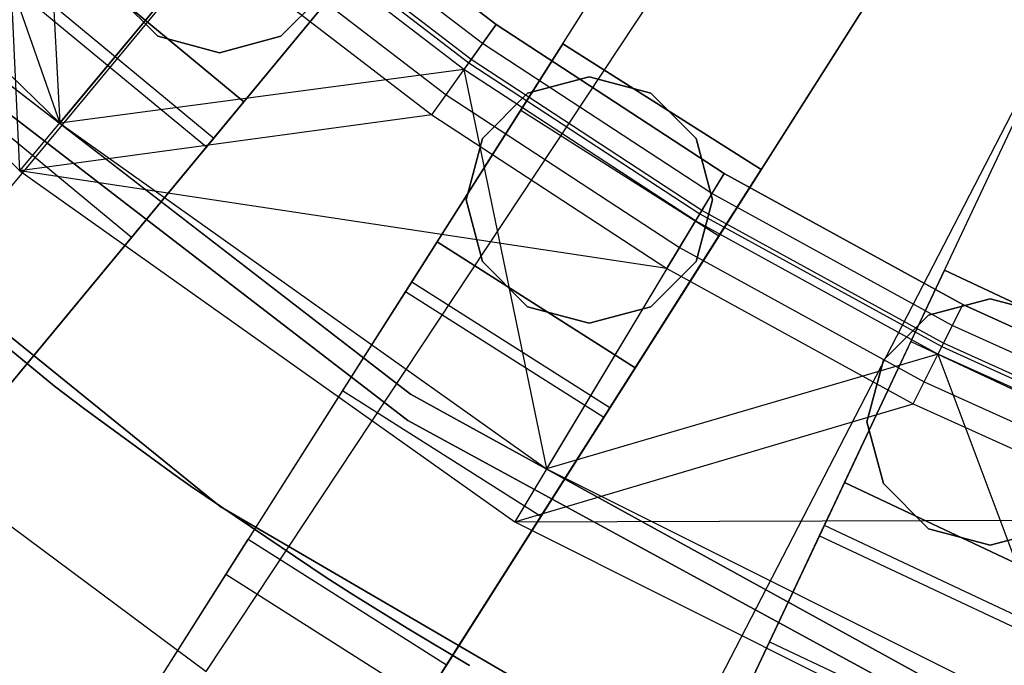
# Model space of a CAD drawing. Extents: x 0 to 27.3, y 0 to 27.3.
# Tile 14 of 117: x 11.492 to 12.331, y 10.614 to 11.164. Entities that reach past the tile are written whole.
import ezdxf

# ---------------------------------------------------------------- set-up
doc = ezdxf.new("R2010")
doc.units = 0
doc.header["$LTSCALE"] = 2.54
doc.layers.get('0').update_dxf_attribs({"color": 13, "linetype": 'CONTINUOUS'})

# ---------------------------------------------------------------- blocks, each defined once
blk = doc.blocks.new('SPUMPKIN_S_PM_STL_1')
at = {"color": 0}
for p, q in [((17.37955, 10.98448, 223.37859), (18.03275, 11.77088, 223.16753)), ((17.37955, 10.98448, 223.37859), (18.03275, 11.77088, 223.16753)), ((17.38933, 11.7349, 91.03712), (17.56976, 11.21762, 90.32087)), ((17.38933, 11.7349, 91.03712), (17.56976, 11.21762, 90.32087)), ((17.69445, 10.75053, 223.37859), (18.25879, 11.60294, 223.16753)), ((17.69445, 10.75053, 223.37859), (18.25879, 11.60294, 223.16753)), ((17.20482, 11.57188, 90.32087), (17.56976, 11.21762, 90.32087)), ((17.20482, 11.57188, 90.32087), (17.56976, 11.21762, 90.32087)), ((17.55199, 11.56442, 91.03712), (17.56976, 11.21762, 90.32087)), ((17.55199, 11.56442, 91.03712), (17.56976, 11.21762, 90.32087)), ((17.98904, 11.55307, 90.12559), (16.40143, 9.63398, 89.4154)), ((17.98904, 11.55307, 90.12559), (16.40143, 9.63398, 89.4154)), ((17.1652, 11.53688, 90.32087), (17.53595, 11.17697, 90.32087)), ((17.1652, 11.53688, 90.32087), (17.53595, 11.17697, 90.32087)), ((17.53595, 11.17697, 90.32087), (17.51906, 11.53049, 91.05338)), ((17.53595, 11.17697, 90.32087), (17.51906, 11.53049, 91.05338)), ((16.3661, 9.59127, 89.60804), (17.96318, 11.52181, 90.32142)), ((16.3661, 9.59127, 89.60804), (17.96318, 11.52181, 90.32142)), ((16.77712, 9.36108, 89.41542), (18.11166, 11.46398, 90.12559)), ((16.77712, 9.36108, 89.41542), (18.11166, 11.46398, 90.12559)), ((18.03279, 10.55199, 223.37859), (18.50167, 11.46043, 223.16753)), ((18.03279, 10.55199, 223.37859), (18.50167, 11.46043, 223.16753)), ((17.75747, 11.44324, 91.12087), (17.94138, 11.30179, 91.12087)), ((17.75747, 11.44324, 91.12087), (17.94138, 11.30179, 91.12087)), ((17.94138, 11.30179, 91.07087), (17.75747, 11.44324, 91.07087)), ((17.94138, 11.30179, 91.07087), (17.75747, 11.44324, 91.07087)), ((16.74742, 9.31428, 89.60806), (18.08991, 11.4297, 90.32142)), ((16.74742, 9.31428, 89.60806), (18.08991, 11.4297, 90.32142)), ((17.92976, 11.28542, 91.06666), (17.74463, 11.4278, 91.06666)), ((17.92976, 11.28542, 91.06666), (17.74463, 11.4278, 91.06666)), ((17.92009, 11.2718, 91.05474), (17.73395, 11.41497, 91.05474)), ((17.92009, 11.2718, 91.05474), (17.73395, 11.41497, 91.05474)), ((17.72723, 11.40689, 91.03712), (17.56976, 11.21762, 90.32087)), ((17.72723, 11.40689, 91.03712), (17.56976, 11.21762, 90.32087)), ((17.91401, 11.26324, 91.03712), (17.72723, 11.40689, 91.03712)), ((17.91401, 11.26324, 91.03712), (17.72723, 11.40689, 91.03712)), ((17.73179, 11.41237, 91.11245), (17.91813, 11.26905, 91.11245)), ((17.73179, 11.41237, 91.11245), (17.91813, 11.26905, 91.11245)), ((17.85415, 11.39002, 34.19554), (17.72667, 11.23592, 34.19554)), ((17.85415, 11.39002, 34.19554), (17.72667, 11.23592, 34.19554)), ((17.71043, 11.3867, 91.08861), (17.8988, 11.24182, 91.08861)), ((17.71043, 11.3867, 91.08861), (17.8988, 11.24182, 91.08861)), ((17.53595, 11.17697, 90.32087), (17.69699, 11.37054, 91.05338)), ((17.53595, 11.17697, 90.32087), (17.69699, 11.37054, 91.05338)), ((17.72667, 11.23592, 34.19554), (17.57256, 11.3634, 34.19554)), ((17.57256, 11.3634, 34.49554), (17.72667, 11.23592, 34.49554)), ((17.72667, 11.23592, 34.19554), (17.57256, 11.3634, 34.19554)), ((17.57256, 11.3634, 34.49554), (17.72667, 11.23592, 34.49554)), ((17.69699, 11.37054, 91.05338), (17.88664, 11.22468, 91.05338)), ((17.69699, 11.37054, 91.05338), (17.88664, 11.22468, 91.05338)), ((18.28053, 11.35681, 90.12559), (16.94599, 9.25392, 89.41542)), ((18.28053, 11.35681, 90.12559), (16.94599, 9.25392, 89.41542)), ((17.6948, 11.19739, 34.92856), (17.81145, 11.3384, 34.74554)), ((17.6948, 11.19739, 34.92856), (17.81145, 11.3384, 34.74554)), ((17.54695, 11.33243, 34.64554), (17.70105, 11.20495, 34.64554)), ((17.54695, 11.33243, 34.64554), (17.70105, 11.20495, 34.64554)), ((17.6148, 11.33007, 34.59554), (17.65323, 11.29164, 34.59554)), ((17.65323, 11.29164, 34.79554), (17.6148, 11.33007, 34.79554)), ((17.65323, 11.29164, 34.79554), (17.6148, 11.33007, 34.79554)), ((17.6148, 11.33007, 34.59554), (17.65323, 11.29164, 34.59554)), ((17.75824, 11.29164, 34.59554), (17.79667, 11.33007, 34.59554)), ((17.79667, 11.33007, 34.79554), (17.75824, 11.29164, 34.79554)), ((17.79667, 11.33007, 34.79554), (17.75824, 11.29164, 34.79554)), ((17.75824, 11.29164, 34.59554), (17.79667, 11.33007, 34.59554)), ((16.91629, 9.20711, 89.60806), (18.25879, 11.32257, 90.32142)), ((16.91629, 9.20711, 89.60806), (18.25879, 11.32257, 90.32142)), ((17.54069, 11.32487, 34.92856), (17.6948, 11.19739, 34.92856)), ((17.54069, 11.32487, 34.92856), (17.6948, 11.19739, 34.92856)), ((17.46483, 11.29809, 34.09554), (17.86852, 10.98672, 34.09554)), ((17.86852, 10.98672, 34.19554), (17.46483, 11.29809, 34.19554)), ((17.46483, 11.29809, 34.09554), (17.86852, 10.98672, 34.09554)), ((17.86852, 10.98672, 34.19554), (17.46483, 11.29809, 34.19554)), ((17.91813, 11.26905, 91.11245), (17.94138, 11.30179, 91.12087)), ((17.91813, 11.26905, 91.11245), (17.94138, 11.30179, 91.12087)), ((17.94138, 11.30179, 91.07087), (17.92976, 11.28542, 91.06666)), ((17.94138, 11.30179, 91.07087), (17.92976, 11.28542, 91.06666)), ((17.94138, 11.30179, 91.12087), (18.13557, 11.17484, 91.12087)), ((17.94138, 11.30179, 91.12087), (18.13557, 11.17484, 91.12087)), ((18.13557, 11.17484, 91.07087), (17.94138, 11.30179, 91.07087)), ((18.13557, 11.17484, 91.07087), (17.94138, 11.30179, 91.07087)), ((17.65323, 11.29164, 34.59554), (17.70573, 11.27757, 34.59554)), ((17.70573, 11.27757, 34.79554), (17.65323, 11.29164, 34.79554)), ((17.65323, 11.29164, 34.79554), (17.65323, 11.29164, 34.59554)), ((17.65323, 11.29164, 34.79554), (17.65323, 11.29164, 34.59554)), ((17.70573, 11.27757, 34.79554), (17.65323, 11.29164, 34.79554)), ((17.65323, 11.29164, 34.59554), (17.70573, 11.27757, 34.59554)), ((17.70573, 11.27757, 34.59554), (17.75824, 11.29164, 34.59554)), ((17.75824, 11.29164, 34.79554), (17.70573, 11.27757, 34.79554)), ((17.75824, 11.29164, 34.79554), (17.70573, 11.27757, 34.79554)), ((17.70573, 11.27757, 34.59554), (17.75824, 11.29164, 34.59554)), ((17.75824, 11.29164, 34.79554), (17.75824, 11.29164, 34.59554)), ((17.75824, 11.29164, 34.79554), (17.75824, 11.29164, 34.59554)), ((17.35293, 9.03029, 89.41544), (18.41335, 11.28379, 90.12559)), ((17.35293, 9.03029, 89.41544), (18.41335, 11.28379, 90.12559)), ((17.86623, 10.96433, 34.59554), (17.4496, 11.28489, 34.59554)), ((17.4496, 11.28489, 33.99554), (17.86623, 10.96433, 33.99554)), ((17.4496, 11.28489, 33.99554), (17.86623, 10.96433, 33.99554)), ((17.86623, 10.96433, 34.59554), (17.4496, 11.28489, 34.59554)), ((17.89111, 11.11644, 34.19554), (17.99827, 11.28531, 34.19554)), ((17.89111, 11.11644, 34.19554), (17.99827, 11.28531, 34.19554)), ((17.92976, 11.28542, 91.06666), (17.92009, 11.2718, 91.05474)), ((17.92976, 11.28542, 91.06666), (17.92009, 11.2718, 91.05474)), ((18.12524, 11.15763, 91.06666), (17.92976, 11.28542, 91.06666)), ((18.12524, 11.15763, 91.06666), (17.92976, 11.28542, 91.06666)), ((17.99827, 11.28531, 34.49554), (17.96238, 11.22875, 34.74554)), ((17.99827, 11.28531, 34.49554), (17.96238, 11.22875, 34.74554)), ((17.99827, 11.28531, 34.19554), (18.16714, 11.17814, 34.19554)), ((18.16714, 11.17814, 34.49554), (17.99827, 11.28531, 34.49554)), ((17.99827, 11.28531, 34.19554), (18.16714, 11.17814, 34.19554)), ((17.99827, 11.28531, 34.19554), (17.99827, 11.28531, 34.49554)), ((18.16714, 11.17814, 34.49554), (17.99827, 11.28531, 34.49554)), ((17.99827, 11.28531, 34.19554), (17.99827, 11.28531, 34.49554)), ((17.70573, 11.27757, 34.59554), (17.70573, 11.27757, 34.79554)), ((17.70573, 11.27757, 34.59554), (17.70573, 11.27757, 34.79554)), ((17.92009, 11.2718, 91.05474), (17.91401, 11.26324, 91.03712)), ((17.92009, 11.2718, 91.05474), (17.91401, 11.26324, 91.03712)), ((18.11664, 11.14331, 91.05474), (17.92009, 11.2718, 91.05474)), ((18.11664, 11.14331, 91.05474), (17.92009, 11.2718, 91.05474)), ((17.91401, 11.26324, 91.03712), (17.56976, 11.21762, 90.32087)), ((17.91401, 11.26324, 91.03712), (17.56976, 11.21762, 90.32087)), ((17.8988, 11.24182, 91.08861), (17.91813, 11.26905, 91.11245)), ((17.8988, 11.24182, 91.08861), (17.91813, 11.26905, 91.11245)), ((18.11124, 11.1343, 91.03712), (17.91401, 11.26324, 91.03712)), ((17.91401, 11.26324, 91.03712), (17.9845, 10.92321, 90.32087)), ((18.11124, 11.1343, 91.03712), (17.91401, 11.26324, 91.03712)), ((17.91401, 11.26324, 91.03712), (17.9845, 10.92321, 90.32087)), ((17.91813, 11.26905, 91.11245), (18.1149, 11.14041, 91.11245)), ((17.91813, 11.26905, 91.11245), (18.1149, 11.14041, 91.11245)), ((18.02083, 11.25715, 34.59554), (17.96832, 11.24308, 34.59554)), ((17.96832, 11.24308, 34.79554), (18.02083, 11.25715, 34.79554)), ((17.96832, 11.24308, 34.79554), (18.02083, 11.25715, 34.79554)), ((18.02083, 11.25715, 34.59554), (17.96832, 11.24308, 34.59554)), ((18.07332, 11.24308, 34.59554), (18.02083, 11.25715, 34.59554)), ((18.02083, 11.25715, 34.79554), (18.07332, 11.24308, 34.79554)), ((18.02083, 11.25715, 34.79554), (18.07332, 11.24308, 34.79554)), ((18.02083, 11.25715, 34.79554), (18.02083, 11.25715, 34.59554)), ((18.07332, 11.24308, 34.59554), (18.02083, 11.25715, 34.59554)), ((18.02083, 11.25715, 34.79554), (18.02083, 11.25715, 34.59554)), ((17.32933, 8.98014, 89.60809), (18.39606, 11.24706, 90.32142)), ((17.32933, 8.98014, 89.60809), (18.39606, 11.24706, 90.32142)), ((17.47695, 11.24782, 34.75535), (17.63105, 11.12034, 34.75535)), ((17.47695, 11.24782, 34.75535), (17.63105, 11.12034, 34.75535)), ((17.88664, 11.22468, 91.05338), (17.8988, 11.24182, 91.08861)), ((17.88664, 11.22468, 91.05338), (17.8988, 11.24182, 91.08861)), ((17.8988, 11.24182, 91.08861), (18.09771, 11.11178, 91.08861)), ((17.8988, 11.24182, 91.08861), (18.09771, 11.11178, 91.08861)), ((17.96832, 11.24308, 34.59554), (17.92989, 11.20465, 34.59554)), ((17.92989, 11.20465, 34.79554), (17.96832, 11.24308, 34.79554)), ((17.92989, 11.20465, 34.79554), (17.96832, 11.24308, 34.79554)), ((17.96832, 11.24308, 34.59554), (17.92989, 11.20465, 34.59554)), ((17.96832, 11.24308, 34.79554), (17.96832, 11.24308, 34.59554)), ((17.96832, 11.24308, 34.79554), (17.96832, 11.24308, 34.59554)), ((18.11176, 11.20465, 34.59554), (18.07332, 11.24308, 34.59554)), ((18.07332, 11.24308, 34.79554), (18.11176, 11.20465, 34.79554)), ((18.07332, 11.24308, 34.79554), (18.11176, 11.20465, 34.79554)), ((18.07332, 11.24308, 34.79554), (18.07332, 11.24308, 34.59554)), ((18.11176, 11.20465, 34.59554), (18.07332, 11.24308, 34.59554)), ((18.07332, 11.24308, 34.79554), (18.07332, 11.24308, 34.59554)), ((17.72667, 11.23592, 34.49554), (17.70105, 11.20495, 34.64554)), ((17.72667, 11.23592, 34.49554), (17.70105, 11.20495, 34.64554)), ((17.72667, 11.23592, 34.19554), (17.72667, 11.23592, 34.49554)), ((17.72667, 11.23592, 34.19554), (17.72667, 11.23592, 34.49554)), ((17.96238, 11.22875, 34.74554), (17.86432, 11.07423, 34.92856)), ((17.96238, 11.22875, 34.74554), (17.86432, 11.07423, 34.92856)), ((17.96238, 11.22875, 34.74554), (18.13125, 11.12158, 34.74554)), ((17.96238, 11.22875, 34.74554), (18.13125, 11.12158, 34.74554)), ((17.28999, 11.22814, 34.59554), (17.70641, 10.89091, 34.59554)), ((17.70641, 10.89091, 33.99554), (17.28999, 11.22814, 33.99554)), ((17.28999, 11.22814, 34.59554), (17.70641, 10.89091, 34.59554)), ((17.70641, 10.89091, 33.99554), (17.28999, 11.22814, 33.99554)), ((17.88664, 11.22468, 91.05338), (17.53595, 11.17697, 90.32087)), ((17.88664, 11.22468, 91.05338), (17.53595, 11.17697, 90.32087)), ((17.88664, 11.22468, 91.05338), (18.0869, 11.09376, 91.05338)), ((17.88664, 11.22468, 91.05338), (18.0869, 11.09376, 91.05338)), ((17.56976, 11.21762, 90.32087), (17.9845, 10.92321, 90.32087)), ((17.56976, 11.21762, 90.32087), (17.9845, 10.92321, 90.32087)), ((17.70105, 11.20495, 34.64554), (17.63105, 11.12034, 34.75535)), ((17.70105, 11.20495, 34.64554), (17.63105, 11.12034, 34.75535)), ((17.92989, 11.20465, 34.59554), (17.91582, 11.15215, 34.59554)), ((17.91582, 11.15215, 34.79554), (17.92989, 11.20465, 34.79554)), ((17.91582, 11.15215, 34.79554), (17.92989, 11.20465, 34.79554)), ((17.92989, 11.20465, 34.59554), (17.91582, 11.15215, 34.59554)), ((17.92989, 11.20465, 34.79554), (17.92989, 11.20465, 34.59554)), ((17.92989, 11.20465, 34.79554), (17.92989, 11.20465, 34.59554)), ((18.12582, 11.15215, 34.59554), (18.11176, 11.20465, 34.59554)), ((18.11176, 11.20465, 34.79554), (18.12582, 11.15215, 34.79554)), ((18.11176, 11.20465, 34.79554), (18.12582, 11.15215, 34.79554)), ((18.11176, 11.20465, 34.79554), (18.11176, 11.20465, 34.59554)), ((18.12582, 11.15215, 34.59554), (18.11176, 11.20465, 34.59554)), ((18.11176, 11.20465, 34.79554), (18.11176, 11.20465, 34.59554)), ((17.53544, 11.00476, 34.99554), (17.6948, 11.19739, 34.92856)), ((17.53544, 11.00476, 34.99554), (17.6948, 11.19739, 34.92856)), ((18.0869, 11.09376, 91.05338), (17.53595, 11.17697, 90.32087)), ((17.53595, 11.17697, 90.32087), (17.95729, 10.87788, 90.32087)), ((18.0869, 11.09376, 91.05338), (17.53595, 11.17697, 90.32087)), ((17.53595, 11.17697, 90.32087), (17.95729, 10.87788, 90.32087)), ((18.16714, 11.17814, 34.19554), (18.05997, 11.00928, 34.19554)), ((18.16714, 11.17814, 34.19554), (18.05997, 11.00928, 34.19554)), ((18.1149, 11.14041, 91.11245), (18.13557, 11.17484, 91.12087)), ((18.1149, 11.14041, 91.11245), (18.13557, 11.17484, 91.12087)), ((18.13557, 11.17484, 91.07087), (18.12524, 11.15763, 91.06666)), ((18.13557, 11.17484, 91.07087), (18.12524, 11.15763, 91.06666)), ((18.13125, 11.12158, 34.74554), (18.16714, 11.17814, 34.49554)), ((18.13125, 11.12158, 34.74554), (18.16714, 11.17814, 34.49554)), ((18.13557, 11.17484, 91.12087), (18.33892, 11.06313, 91.12087)), ((18.13557, 11.17484, 91.12087), (18.33892, 11.06313, 91.12087)), ((18.33892, 11.06313, 91.07087), (18.13557, 11.17484, 91.07087)), ((18.33892, 11.06313, 91.07087), (18.13557, 11.17484, 91.07087)), ((18.16714, 11.17814, 34.49554), (18.16714, 11.17814, 34.19554)), ((18.16714, 11.17814, 34.49554), (18.16714, 11.17814, 34.19554)), ((18.12524, 11.15763, 91.06666), (18.11664, 11.14331, 91.05474)), ((18.12524, 11.15763, 91.06666), (18.11664, 11.14331, 91.05474)), ((18.32993, 11.04517, 91.06666), (18.12524, 11.15763, 91.06666)), ((18.32993, 11.04517, 91.06666), (18.12524, 11.15763, 91.06666)), ((17.56533, 10.99356, 34.79554), (17.37409, 11.15119, 34.79554)), ((17.37409, 11.15119, 34.59554), (17.56533, 10.99356, 34.59554)), ((17.37409, 11.15119, 34.59554), (17.56533, 10.99356, 34.59554)), ((17.56533, 10.99356, 34.79554), (17.37409, 11.15119, 34.79554)), ((17.91582, 11.15215, 34.59554), (17.92989, 11.09965, 34.59554)), ((17.92989, 11.09965, 34.79554), (17.91582, 11.15215, 34.79554)), ((17.91582, 11.15215, 34.79554), (17.91582, 11.15215, 34.59554)), ((17.91582, 11.15215, 34.79554), (17.91582, 11.15215, 34.59554)), ((17.92989, 11.09965, 34.79554), (17.91582, 11.15215, 34.79554)), ((17.91582, 11.15215, 34.59554), (17.92989, 11.09965, 34.59554)), ((18.11176, 11.09965, 34.59554), (18.12582, 11.15215, 34.59554)), ((18.12582, 11.15215, 34.79554), (18.11176, 11.09965, 34.79554)), ((18.12582, 11.15215, 34.79554), (18.11176, 11.09965, 34.79554)), ((18.11176, 11.09965, 34.59554), (18.12582, 11.15215, 34.59554)), ((18.12582, 11.15215, 34.79554), (18.12582, 11.15215, 34.59554)), ((18.12582, 11.15215, 34.79554), (18.12582, 11.15215, 34.59554)), ((18.09771, 11.11178, 91.08861), (18.1149, 11.14041, 91.11245)), ((18.09771, 11.11178, 91.08861), (18.1149, 11.14041, 91.11245)), ((18.11664, 11.14331, 91.05474), (18.11124, 11.1343, 91.03712)), ((18.11664, 11.14331, 91.05474), (18.11124, 11.1343, 91.03712)), ((18.1149, 11.14041, 91.11245), (18.32094, 11.02722, 91.11245)), ((18.1149, 11.14041, 91.11245), (18.32094, 11.02722, 91.11245)), ((18.32246, 11.03024, 91.05474), (18.11664, 11.14331, 91.05474)), ((18.32246, 11.03024, 91.05474), (18.11664, 11.14331, 91.05474)), ((18.11124, 11.1343, 91.03712), (17.9845, 10.92321, 90.32087)), ((18.11124, 11.1343, 91.03712), (17.9845, 10.92321, 90.32087)), ((18.31775, 11.02085, 91.03712), (18.11124, 11.1343, 91.03712)), ((18.31775, 11.02085, 91.03712), (18.11124, 11.1343, 91.03712)), ((17.63105, 11.12034, 34.75535), (17.53544, 11.00476, 34.79554)), ((17.63105, 11.12034, 34.75535), (17.53544, 11.00476, 34.79554)), ((18.03318, 10.96706, 34.92856), (18.13125, 11.12158, 34.74554)), ((18.03318, 10.96706, 34.92856), (18.13125, 11.12158, 34.74554)), ((17.89111, 11.11644, 34.49554), (17.86957, 11.08251, 34.64554)), ((17.89111, 11.11644, 34.49554), (17.86957, 11.08251, 34.64554)), ((18.05997, 11.00928, 34.19554), (17.89111, 11.11644, 34.19554)), ((17.89111, 11.11644, 34.49554), (18.05997, 11.00928, 34.49554)), ((17.89111, 11.11644, 34.19554), (17.89111, 11.11644, 34.49554)), ((18.05997, 11.00928, 34.19554), (17.89111, 11.11644, 34.19554)), ((17.89111, 11.11644, 34.49554), (18.05997, 11.00928, 34.49554)), ((17.89111, 11.11644, 34.19554), (17.89111, 11.11644, 34.49554)), ((18.0869, 11.09376, 91.05338), (18.09771, 11.11178, 91.08861)), ((18.0869, 11.09376, 91.05338), (18.09771, 11.11178, 91.08861)), ((18.09771, 11.11178, 91.08861), (18.306, 10.99735, 91.08861)), ((18.09771, 11.11178, 91.08861), (18.306, 10.99735, 91.08861)), ((17.92989, 11.09965, 34.59554), (17.96832, 11.06122, 34.59554)), ((17.96832, 11.06122, 34.79554), (17.92989, 11.09965, 34.79554)), ((17.92989, 11.09965, 34.79554), (17.92989, 11.09965, 34.59554)), ((17.92989, 11.09965, 34.79554), (17.92989, 11.09965, 34.59554)), ((17.96832, 11.06122, 34.79554), (17.92989, 11.09965, 34.79554)), ((17.92989, 11.09965, 34.59554), (17.96832, 11.06122, 34.59554)), ((18.07332, 11.06122, 34.59554), (18.11176, 11.09965, 34.59554)), ((18.11176, 11.09965, 34.79554), (18.07332, 11.06122, 34.79554)), ((18.11176, 11.09965, 34.79554), (18.07332, 11.06122, 34.79554)), ((18.07332, 11.06122, 34.59554), (18.11176, 11.09965, 34.59554)), ((18.11176, 11.09965, 34.79554), (18.11176, 11.09965, 34.59554)), ((18.11176, 11.09965, 34.79554), (18.11176, 11.09965, 34.59554)), ((18.0869, 11.09376, 91.05338), (17.95729, 10.87788, 90.32087)), ((18.0869, 11.09376, 91.05338), (17.95729, 10.87788, 90.32087)), ((18.0869, 11.09376, 91.05338), (18.29659, 10.97856, 91.05338)), ((18.0869, 11.09376, 91.05338), (18.29659, 10.97856, 91.05338)), ((18.23809, 10.91136, 34.19554), (18.32325, 11.09232, 34.19554)), ((18.23809, 10.91136, 34.19554), (18.32325, 11.09232, 34.19554)), ((18.32325, 11.09232, 34.49554), (18.29472, 11.03171, 34.74554)), ((18.32325, 11.09232, 34.49554), (18.29472, 11.03171, 34.74554)), ((18.32325, 11.09232, 34.19554), (18.50421, 11.00717, 34.19554)), ((18.50421, 11.00717, 34.49554), (18.32325, 11.09232, 34.49554)), ((18.32325, 11.09232, 34.19554), (18.50421, 11.00717, 34.19554)), ((18.32325, 11.09232, 34.19554), (18.32325, 11.09232, 34.49554)), ((18.50421, 11.00717, 34.49554), (18.32325, 11.09232, 34.49554)), ((18.32325, 11.09232, 34.19554), (18.32325, 11.09232, 34.49554)), ((17.86957, 11.08251, 34.64554), (17.81073, 10.98979, 34.75535)), ((17.86957, 11.08251, 34.64554), (17.81073, 10.98979, 34.75535)), ((17.86957, 11.08251, 34.64554), (18.03844, 10.97534, 34.64554)), ((17.86957, 11.08251, 34.64554), (18.03844, 10.97534, 34.64554)), ((17.86432, 11.07423, 34.92856), (17.73036, 10.86314, 34.99554)), ((17.86432, 11.07423, 34.92856), (17.73036, 10.86314, 34.99554)), ((17.86432, 11.07423, 34.92856), (18.03318, 10.96706, 34.92856)), ((17.86432, 11.07423, 34.92856), (18.03318, 10.96706, 34.92856)), ((17.96832, 11.06122, 34.59554), (18.02083, 11.04715, 34.59554)), ((18.02083, 11.04715, 34.79554), (17.96832, 11.06122, 34.79554)), ((17.96832, 11.06122, 34.79554), (17.96832, 11.06122, 34.59554)), ((17.96832, 11.06122, 34.79554), (17.96832, 11.06122, 34.59554)), ((18.02083, 11.04715, 34.79554), (17.96832, 11.06122, 34.79554)), ((17.96832, 11.06122, 34.59554), (18.02083, 11.04715, 34.59554)), ((18.02083, 11.04715, 34.59554), (18.07332, 11.06122, 34.59554)), ((18.07332, 11.06122, 34.79554), (18.02083, 11.04715, 34.79554)), ((18.07332, 11.06122, 34.79554), (18.02083, 11.04715, 34.79554)), ((18.02083, 11.04715, 34.59554), (18.07332, 11.06122, 34.59554)), ((18.07332, 11.06122, 34.79554), (18.07332, 11.06122, 34.59554)), ((18.07332, 11.06122, 34.79554), (18.07332, 11.06122, 34.59554)), ((18.36231, 11.06804, 34.59554), (18.30981, 11.05397, 34.59554)), ((18.30981, 11.05397, 34.79554), (18.36231, 11.06804, 34.79554)), ((18.30981, 11.05397, 34.79554), (18.36231, 11.06804, 34.79554)), ((18.36231, 11.06804, 34.59554), (18.30981, 11.05397, 34.59554)), ((18.32094, 11.02722, 91.11245), (18.33892, 11.06313, 91.12087)), ((18.32094, 11.02722, 91.11245), (18.33892, 11.06313, 91.12087)), ((18.33892, 11.06313, 91.07087), (18.32993, 11.04517, 91.06666)), ((18.33892, 11.06313, 91.07087), (18.32993, 11.04517, 91.06666)), ((18.33892, 11.06313, 91.12087), (18.55022, 10.96731, 91.12087)), ((18.33892, 11.06313, 91.12087), (18.55022, 10.96731, 91.12087)), ((18.55022, 10.96731, 91.07087), (18.33892, 11.06313, 91.07087)), ((18.55022, 10.96731, 91.07087), (18.33892, 11.06313, 91.07087)), ((18.41481, 11.05397, 34.59554), (18.36231, 11.06804, 34.59554)), ((18.36231, 11.06804, 34.79554), (18.41481, 11.05397, 34.79554)), ((18.36231, 11.06804, 34.79554), (18.41481, 11.05397, 34.79554)), ((18.36231, 11.06804, 34.79554), (18.36231, 11.06804, 34.59554)), ((18.41481, 11.05397, 34.59554), (18.36231, 11.06804, 34.59554)), ((18.36231, 11.06804, 34.79554), (18.36231, 11.06804, 34.59554)), ((18.30981, 11.05397, 34.59554), (18.27138, 11.01554, 34.59554)), ((18.27138, 11.01554, 34.79554), (18.30981, 11.05397, 34.79554)), ((18.27138, 11.01554, 34.79554), (18.30981, 11.05397, 34.79554)), ((18.30981, 11.05397, 34.59554), (18.27138, 11.01554, 34.59554)), ((18.30981, 11.05397, 34.79554), (18.30981, 11.05397, 34.59554)), ((18.30981, 11.05397, 34.79554), (18.30981, 11.05397, 34.59554)), ((18.02083, 11.04715, 34.59554), (18.02083, 11.04715, 34.79554)), ((18.02083, 11.04715, 34.59554), (18.02083, 11.04715, 34.79554)), ((18.32993, 11.04517, 91.06666), (18.32246, 11.03024, 91.05474)), ((18.32993, 11.04517, 91.06666), (18.32246, 11.03024, 91.05474)), ((18.54263, 10.94872, 91.06666), (18.32993, 11.04517, 91.06666)), ((18.54263, 10.94872, 91.06666), (18.32993, 11.04517, 91.06666)), ((18.29472, 11.03171, 34.74554), (18.2168, 10.86612, 34.92856)), ((18.29472, 11.03171, 34.74554), (18.2168, 10.86612, 34.92856)), ((18.29472, 11.03171, 34.74554), (18.47569, 10.94655, 34.74554)), ((18.29472, 11.03171, 34.74554), (18.47569, 10.94655, 34.74554)), ((18.32246, 11.03024, 91.05474), (18.31775, 11.02085, 91.03712)), ((18.32246, 11.03024, 91.05474), (18.31775, 11.02085, 91.03712)), ((18.53632, 10.93326, 91.05474), (18.32246, 11.03024, 91.05474)), ((18.53632, 10.93326, 91.05474), (18.32246, 11.03024, 91.05474)), ((18.31775, 11.02085, 91.03712), (17.9845, 10.92321, 90.32087)), ((18.31775, 11.02085, 91.03712), (17.9845, 10.92321, 90.32087)), ((18.306, 10.99735, 91.08861), (18.32094, 11.02722, 91.11245)), ((18.306, 10.99735, 91.08861), (18.32094, 11.02722, 91.11245)), ((18.53235, 10.92353, 91.03712), (18.31775, 11.02085, 91.03712)), ((18.31775, 11.02085, 91.03712), (18.43933, 10.69557, 90.32087)), ((18.53235, 10.92353, 91.03712), (18.31775, 11.02085, 91.03712)), ((18.31775, 11.02085, 91.03712), (18.43933, 10.69557, 90.32087)), ((18.32094, 11.02722, 91.11245), (18.53504, 10.93013, 91.11245)), ((18.32094, 11.02722, 91.11245), (18.53504, 10.93013, 91.11245)), ((18.27138, 11.01554, 34.59554), (18.25731, 10.96304, 34.59554)), ((18.25731, 10.96304, 34.79554), (18.27138, 11.01554, 34.79554)), ((18.25731, 10.96304, 34.79554), (18.27138, 11.01554, 34.79554)), ((18.27138, 11.01554, 34.59554), (18.25731, 10.96304, 34.59554)), ((18.27138, 11.01554, 34.79554), (18.27138, 11.01554, 34.59554)), ((18.27138, 11.01554, 34.79554), (18.27138, 11.01554, 34.59554)), ((18.05997, 11.00928, 34.49554), (18.03844, 10.97534, 34.64554)), ((18.05997, 11.00928, 34.49554), (18.03844, 10.97534, 34.64554)), ((18.05997, 11.00928, 34.19554), (18.05997, 11.00928, 34.49554)), ((18.05997, 11.00928, 34.19554), (18.05997, 11.00928, 34.49554)), ((18.29659, 10.97856, 91.05338), (18.306, 10.99735, 91.08861)), ((18.29659, 10.97856, 91.05338), (18.306, 10.99735, 91.08861)), ((18.306, 10.99735, 91.08861), (18.52243, 10.89921, 91.08861)), ((18.306, 10.99735, 91.08861), (18.52243, 10.89921, 91.08861)), ((17.59004, 10.97479, 34.79554), (17.56533, 10.99356, 34.79554)), ((17.56533, 10.99356, 34.79554), (17.56533, 10.99356, 34.59554)), ((17.56533, 10.99356, 34.59554), (17.59004, 10.97479, 34.59554)), ((17.56533, 10.99356, 34.79554), (17.56533, 10.99356, 34.59554)), ((17.56533, 10.99356, 34.59554), (17.59004, 10.97479, 34.59554)), ((17.59004, 10.97479, 34.79554), (17.56533, 10.99356, 34.79554)), ((17.81073, 10.98979, 34.75535), (17.73036, 10.86314, 34.79554)), ((17.81073, 10.98979, 34.75535), (17.73036, 10.86314, 34.79554)), ((17.81073, 10.98979, 34.75535), (17.9796, 10.88263, 34.75535)), ((17.81073, 10.98979, 34.75535), (17.9796, 10.88263, 34.75535)), ((17.86852, 10.98672, 34.09554), (17.86852, 10.98672, 34.19554)), ((17.86852, 10.98672, 34.09554), (18.31501, 10.74063, 34.09554)), ((18.31501, 10.74063, 34.19554), (17.86852, 10.98672, 34.19554)), ((17.86852, 10.98672, 34.09554), (17.86852, 10.98672, 34.19554)), ((17.86852, 10.98672, 34.09554), (18.31501, 10.74063, 34.09554)), ((18.31501, 10.74063, 34.19554), (17.86852, 10.98672, 34.19554)), ((17.37955, 10.98448, 223.37859), (17.69445, 10.75053, 223.37859)), ((17.37955, 10.98448, 223.37859), (17.69445, 10.75053, 223.37859)), ((17.95729, 10.87788, 90.32087), (18.29659, 10.97856, 91.05338)), ((17.95729, 10.87788, 90.32087), (18.29659, 10.97856, 91.05338)), ((18.29659, 10.97856, 91.05338), (18.51449, 10.87975, 91.05338)), ((18.29659, 10.97856, 91.05338), (18.51449, 10.87975, 91.05338)), ((17.66601, 10.91921, 34.79554), (17.59004, 10.97479, 34.79554)), ((17.59004, 10.97479, 34.79554), (17.59004, 10.97479, 34.59554)), ((17.59004, 10.97479, 34.59554), (17.66601, 10.91921, 34.59554)), ((17.59004, 10.97479, 34.79554), (17.59004, 10.97479, 34.59554)), ((17.59004, 10.97479, 34.59554), (17.66601, 10.91921, 34.59554)), ((17.66601, 10.91921, 34.79554), (17.59004, 10.97479, 34.79554)), ((18.03844, 10.97534, 34.64554), (17.9796, 10.88263, 34.75535)), ((18.03844, 10.97534, 34.64554), (17.9796, 10.88263, 34.75535)), ((18.32787, 10.71289, 34.59554), (17.86623, 10.96433, 34.59554)), ((17.86623, 10.96433, 33.99554), (18.32787, 10.71289, 33.99554)), ((17.86623, 10.96433, 33.99554), (18.32787, 10.71289, 33.99554)), ((17.86623, 10.96433, 33.99554), (17.86623, 10.96433, 34.59554)), ((18.32787, 10.71289, 34.59554), (17.86623, 10.96433, 34.59554)), ((17.86623, 10.96433, 33.99554), (17.86623, 10.96433, 34.59554)), ((17.89922, 10.75598, 34.99554), (18.03318, 10.96706, 34.92856)), ((17.89922, 10.75598, 34.99554), (18.03318, 10.96706, 34.92856)), ((18.25731, 10.96304, 34.59554), (18.27138, 10.91054, 34.59554)), ((18.27138, 10.91054, 34.79554), (18.25731, 10.96304, 34.79554)), ((18.25731, 10.96304, 34.79554), (18.25731, 10.96304, 34.59554)), ((18.25731, 10.96304, 34.79554), (18.25731, 10.96304, 34.59554)), ((18.27138, 10.91054, 34.79554), (18.25731, 10.96304, 34.79554)), ((18.25731, 10.96304, 34.59554), (18.27138, 10.91054, 34.59554)), ((17.68086, 10.90871, 34.79554), (17.66601, 10.91921, 34.79554)), ((17.66601, 10.91921, 34.79554), (17.66601, 10.91921, 34.59554)), ((17.66601, 10.91921, 34.59554), (17.68086, 10.90871, 34.59554)), ((17.66601, 10.91921, 34.79554), (17.66601, 10.91921, 34.59554)), ((17.66601, 10.91921, 34.59554), (17.68086, 10.90871, 34.59554)), ((17.68086, 10.90871, 34.79554), (17.66601, 10.91921, 34.79554)), ((17.9845, 10.92321, 90.32087), (18.43933, 10.69557, 90.32087)), ((17.9845, 10.92321, 90.32087), (18.43933, 10.69557, 90.32087)), ((18.23809, 10.91136, 34.49554), (18.22098, 10.87499, 34.64554)), ((18.23809, 10.91136, 34.49554), (18.22098, 10.87499, 34.64554)), ((18.41906, 10.8262, 34.19554), (18.23809, 10.91136, 34.19554)), ((18.23809, 10.91136, 34.49554), (18.41906, 10.8262, 34.49554)), ((18.23809, 10.91136, 34.19554), (18.23809, 10.91136, 34.49554)), ((18.41906, 10.8262, 34.19554), (18.23809, 10.91136, 34.19554)), ((18.23809, 10.91136, 34.49554), (18.41906, 10.8262, 34.49554)), ((18.23809, 10.91136, 34.19554), (18.23809, 10.91136, 34.49554)), ((18.27138, 10.91054, 34.59554), (18.30981, 10.87211, 34.59554)), ((18.30981, 10.87211, 34.79554), (18.27138, 10.91054, 34.79554)), ((18.27138, 10.91054, 34.79554), (18.27138, 10.91054, 34.59554)), ((18.27138, 10.91054, 34.79554), (18.27138, 10.91054, 34.59554)), ((18.30981, 10.87211, 34.79554), (18.27138, 10.91054, 34.79554)), ((18.27138, 10.91054, 34.59554), (18.30981, 10.87211, 34.59554)), ((17.79673, 10.83062, 34.79554), (17.68086, 10.90871, 34.79554)), ((17.68086, 10.90871, 34.79554), (17.68086, 10.90871, 34.59554)), ((17.68086, 10.90871, 34.59554), (17.79673, 10.83062, 34.59554)), ((17.68086, 10.90871, 34.79554), (17.68086, 10.90871, 34.59554)), ((17.68086, 10.90871, 34.59554), (17.79673, 10.83062, 34.59554)), ((17.79673, 10.83062, 34.79554), (17.68086, 10.90871, 34.79554)), ((17.70641, 10.89091, 34.59554), (18.16942, 10.62119, 34.59554)), ((18.16942, 10.62119, 33.99554), (17.70641, 10.89091, 33.99554)), ((17.70641, 10.89091, 34.59554), (18.16942, 10.62119, 34.59554)), ((17.70641, 10.89091, 34.59554), (17.70641, 10.89091, 33.99554)), ((18.16942, 10.62119, 33.99554), (17.70641, 10.89091, 33.99554)), ((17.70641, 10.89091, 34.59554), (17.70641, 10.89091, 33.99554)), ((17.9796, 10.88263, 34.75535), (17.89922, 10.75598, 34.79554)), ((17.9796, 10.88263, 34.75535), (17.89922, 10.75598, 34.79554)), ((17.95729, 10.87788, 90.32087), (18.51449, 10.87975, 91.05338)), ((17.95729, 10.87788, 90.32087), (18.51449, 10.87975, 91.05338)), ((17.95729, 10.87788, 90.32087), (18.41935, 10.64661, 90.32087)), ((17.95729, 10.87788, 90.32087), (18.41935, 10.64661, 90.32087)), ((18.22098, 10.87499, 34.64554), (18.17422, 10.77563, 34.75535)), ((18.22098, 10.87499, 34.64554), (18.17422, 10.77563, 34.75535)), ((18.22098, 10.87499, 34.64554), (18.40194, 10.78983, 34.64554)), ((18.22098, 10.87499, 34.64554), (18.40194, 10.78983, 34.64554)), ((18.30981, 10.87211, 34.59554), (18.36231, 10.85804, 34.59554)), ((18.36231, 10.85804, 34.79554), (18.30981, 10.87211, 34.79554)), ((18.30981, 10.87211, 34.79554), (18.30981, 10.87211, 34.59554)), ((18.30981, 10.87211, 34.79554), (18.30981, 10.87211, 34.59554)), ((18.36231, 10.85804, 34.79554), (18.30981, 10.87211, 34.79554)), ((18.30981, 10.87211, 34.59554), (18.36231, 10.85804, 34.59554)), ((18.36231, 10.85804, 34.59554), (18.41481, 10.87211, 34.59554)), ((18.41481, 10.87211, 34.79554), (18.36231, 10.85804, 34.79554)), ((18.41481, 10.87211, 34.79554), (18.36231, 10.85804, 34.79554)), ((18.36231, 10.85804, 34.59554), (18.41481, 10.87211, 34.59554)), ((17.59759, 10.65393, 34.92982), (17.73036, 10.86314, 34.99554)), ((17.59759, 10.65393, 34.92982), (17.73036, 10.86314, 34.99554)), ((17.73036, 10.86314, 34.79554), (17.7114, 10.83327, 34.79338)), ((17.73036, 10.86314, 34.79554), (17.7114, 10.83327, 34.79338)), ((17.73036, 10.86314, 34.79554), (17.89922, 10.75598, 34.79554)), ((17.73036, 10.86314, 34.99554), (17.89922, 10.75598, 34.99554)), ((17.73036, 10.86314, 34.79554), (17.89922, 10.75598, 34.79554)), ((17.73036, 10.86314, 34.99554), (17.89922, 10.75598, 34.99554)), ((18.2168, 10.86612, 34.92856), (18.11036, 10.63991, 34.99554)), ((18.2168, 10.86612, 34.92856), (18.11036, 10.63991, 34.99554)), ((18.2168, 10.86612, 34.92856), (18.39777, 10.78096, 34.92856)), ((18.2168, 10.86612, 34.92856), (18.39777, 10.78096, 34.92856)), ((18.36231, 10.85804, 34.59554), (18.36231, 10.85804, 34.79554)), ((18.36231, 10.85804, 34.59554), (18.36231, 10.85804, 34.79554)), ((17.7114, 10.83327, 34.79338), (17.63982, 10.72048, 34.74326)), ((17.7114, 10.83327, 34.79338), (17.63982, 10.72048, 34.74326)), ((17.7114, 10.83327, 34.79338), (17.88027, 10.7261, 34.79338)), ((17.7114, 10.83327, 34.79338), (17.88027, 10.7261, 34.79338)), ((17.82022, 10.81559, 34.79554), (17.79673, 10.83062, 34.79554)), ((17.79673, 10.83062, 34.79554), (17.79673, 10.83062, 34.59554)), ((17.79673, 10.83062, 34.59554), (17.82022, 10.81559, 34.59554)), ((17.79673, 10.83062, 34.79554), (17.79673, 10.83062, 34.59554)), ((17.79673, 10.83062, 34.59554), (17.82022, 10.81559, 34.59554)), ((17.82022, 10.81559, 34.79554), (17.79673, 10.83062, 34.79554)), ((17.8656, 10.7873, 34.79554), (17.82022, 10.81559, 34.79554)), ((17.82022, 10.81559, 34.79554), (17.82022, 10.81559, 34.59554)), ((17.82022, 10.81559, 34.59554), (17.8656, 10.7873, 34.59554)), ((17.82022, 10.81559, 34.79554), (17.82022, 10.81559, 34.59554)), ((17.82022, 10.81559, 34.59554), (17.8656, 10.7873, 34.59554)), ((17.8656, 10.7873, 34.79554), (17.82022, 10.81559, 34.79554)), ((17.91871, 10.7554, 34.79554), (17.8656, 10.7873, 34.79554)), ((17.8656, 10.7873, 34.79554), (17.8656, 10.7873, 34.59554)), ((17.8656, 10.7873, 34.59554), (17.91871, 10.7554, 34.59554)), ((17.8656, 10.7873, 34.79554), (17.8656, 10.7873, 34.59554)), ((17.8656, 10.7873, 34.59554), (17.91871, 10.7554, 34.59554)), ((17.91871, 10.7554, 34.79554), (17.8656, 10.7873, 34.79554)), ((18.17422, 10.77563, 34.75535), (18.11036, 10.63991, 34.79554)), ((18.17422, 10.77563, 34.75535), (18.11036, 10.63991, 34.79554)), ((18.17422, 10.77563, 34.75535), (18.35519, 10.69048, 34.75535)), ((18.17422, 10.77563, 34.75535), (18.35519, 10.69048, 34.75535)), ((17.76645, 10.54676, 34.92982), (17.89922, 10.75598, 34.99554)), ((17.76645, 10.54676, 34.92982), (17.89922, 10.75598, 34.99554)), ((17.89922, 10.75598, 34.79554), (17.88027, 10.7261, 34.79338)), ((17.89922, 10.75598, 34.79554), (17.88027, 10.7261, 34.79338))]:
    blk.add_line(p, q, dxfattribs=at)

msp = doc.modelspace()

# ---------------------------------------------------------------- block references
at = {"color": 253}
msp.add_blockref('SPUMPKIN_S_PM_STL_1', (-6.0437, -0.14135, -26.09554), dxfattribs=at)

doc.saveas('drawing.dxf')
